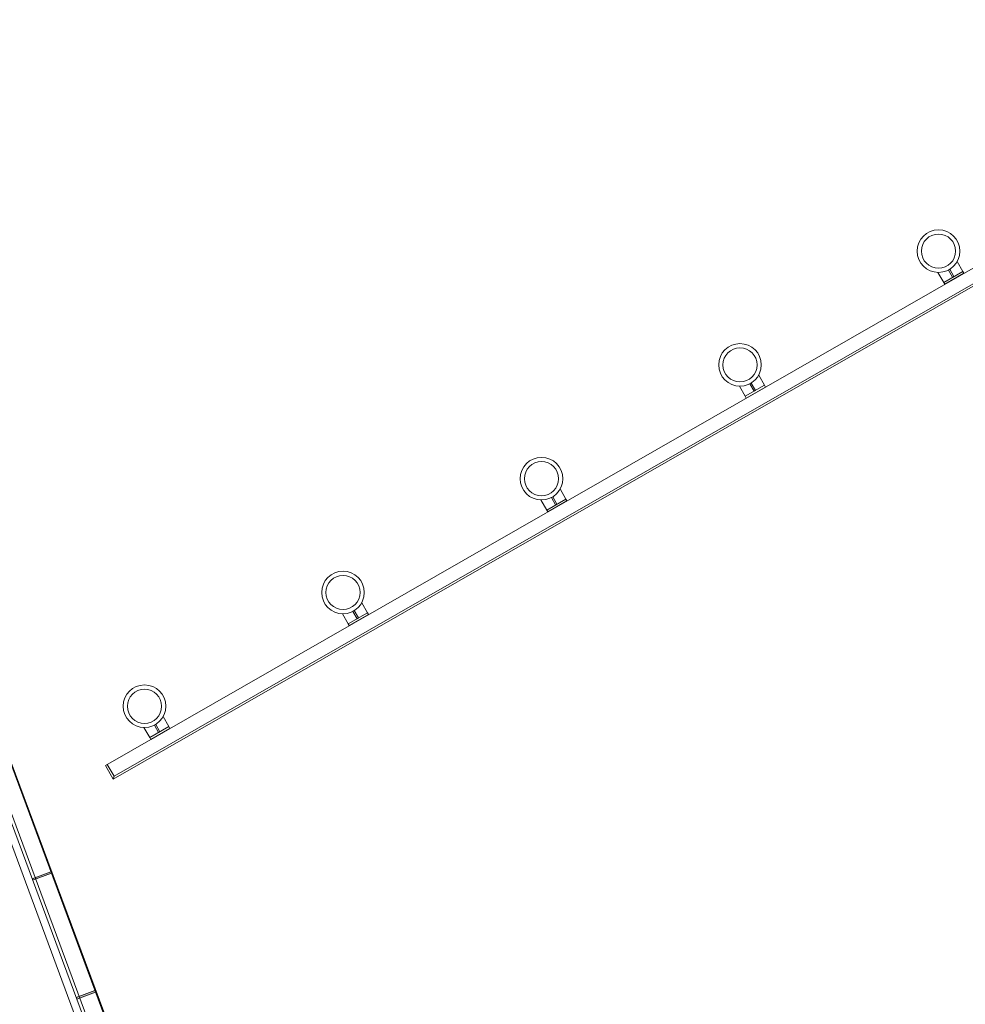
# Model space of a CAD drawing. Extents: x 168554 to 174410, y 515675 to 521218.
# Tile 56 of 110: x 171851 to 171860, y 518995 to 519004. Entities that reach past the tile are written whole.
import ezdxf

# ---------------------------------------------------------------- set-up
doc = ezdxf.new("R2010")
doc.units = 0
doc.header["$MEASUREMENT"] = 0
doc.layers.add('Algemeen - Fase Ontsluitingsweg - 1070 Ondergrond 2', color=7, linetype='Continuous', lineweight=9)

msp = doc.modelspace()

# ---------------------------------------------------------------- linework, layer by layer
at = {"layer": 'Algemeen - Fase Ontsluitingsweg - 1070 Ondergrond 2'}
for p, q in [((171851.9616, 518996.8633), (171864.2816, 519003.9242)), ((171864.3562, 519003.7941), (171852.0361, 518996.7331)), ((171864.3289, 519003.8015), (171852.0436, 518996.7604)), ((171851.0111, 518997.0252), (171854.4241, 518987.8262)), ((171854.4324, 518987.8293), (171851.0194, 518997.0283)), ((171850.7686, 518996.9352), (171854.1642, 518987.7831)), ((171854.2298, 518987.8075), (171850.8342, 518996.9596)), ((171850.8625, 518996.9701), (171854.2741, 518987.7749)), ((171852.0361, 518996.7331), (171851.9616, 518996.8633)), ((171852.0436, 518996.7604), (171851.9789, 518996.8732)), ((171852.0436, 518996.7604), (171852.0361, 518996.7331))]:
    msp.add_line(p, q, dxfattribs=at)
for points in [[(171860.0825, 519001.5407), (171860.0281, 519001.6356)], [(171859.9003, 519001.4363), (171859.8459, 519001.5312)], [(171858.2027, 519000.4633), (171858.1483, 519000.5583)], [(171858.0205, 519000.3589), (171857.9661, 519000.4539)], [(171856.3229, 518999.3859), (171856.2685, 518999.4809)], [(171856.1407, 518999.2815), (171856.0863, 518999.3765)], [(171854.4431, 518998.3086), (171854.3887, 518998.4035)], [(171854.2609, 518998.2041), (171854.2065, 518998.2991)], [(171852.5633, 518997.2312), (171852.5089, 518997.3262)], [(171852.3811, 518997.1268), (171852.3267, 518997.2217)], [(171851.2674, 518995.7906), (171851.4448, 518995.8564), (171851.45, 518995.8423), (171851.2726, 518995.7765)], [(171851.6848, 518994.6655), (171851.8622, 518994.7313), (171851.8674, 518994.7172), (171851.69, 518994.6514)]]:
    msp.add_lwpolyline(points, dxfattribs=at)
for points in [[(171859.9003, 519001.4363), (171859.9103, 519001.4189), (171860.0925, 519001.5233), (171860.0825, 519001.5407)], [(171859.9849, 519001.4848), (171859.9452, 519001.5542), (171859.9582, 519001.5616), (171859.9979, 519001.4922)], [(171858.2027, 519000.4633), (171858.2127, 519000.446), (171858.0305, 519000.3415), (171858.0205, 519000.3589)], [(171858.1181, 519000.4148), (171858.0784, 519000.4842), (171858.0653, 519000.4768), (171858.1051, 519000.4074)], [(171856.3229, 518999.3859), (171856.3329, 518999.3686), (171856.1507, 518999.2642), (171856.1407, 518999.2815)], [(171856.2383, 518999.3375), (171856.1985, 518999.4069), (171856.1855, 518999.3994), (171856.2253, 518999.33)], [(171854.4431, 518998.3086), (171854.453, 518998.2912), (171854.2708, 518998.1868), (171854.2609, 518998.2041)], [(171854.3585, 518998.2601), (171854.3187, 518998.3295), (171854.3057, 518998.322), (171854.3455, 518998.2526)], [(171852.3811, 518997.1268), (171852.391, 518997.1094), (171852.5732, 518997.2138), (171852.5633, 518997.2312)], [(171852.4657, 518997.1753), (171852.4259, 518997.2447), (171852.4389, 518997.2521), (171852.4787, 518997.1827)]]:
    msp.add_lwpolyline(points, close=True, dxfattribs=at)
for centre, radius in [((171859.8512, 519001.7331), 0.2019), ((171859.8512, 519001.7331), 0.1619), ((171857.9714, 519000.6557), 0.2019), ((171857.9714, 519000.6557), 0.1619), ((171856.0916, 518999.5784), 0.2019), ((171856.0916, 518999.5784), 0.1619), ((171854.2118, 518998.501), 0.2019), ((171854.2118, 518998.501), 0.1619), ((171852.332, 518997.4236), 0.2019), ((171852.332, 518997.4236), 0.1619)]:
    msp.add_circle(centre, radius, dxfattribs=at)
for points in [[(171851.2731, 518995.7767), (171851.2679, 518995.7907), (171851.45, 518995.8423), (171851.4448, 518995.8564)], [(171851.6905, 518994.6516), (171851.6853, 518994.6657), (171851.8674, 518994.7172), (171851.8622, 518994.7313)]]:
    msp.add_solid(points, dxfattribs=at)

doc.saveas('drawing.dxf')
